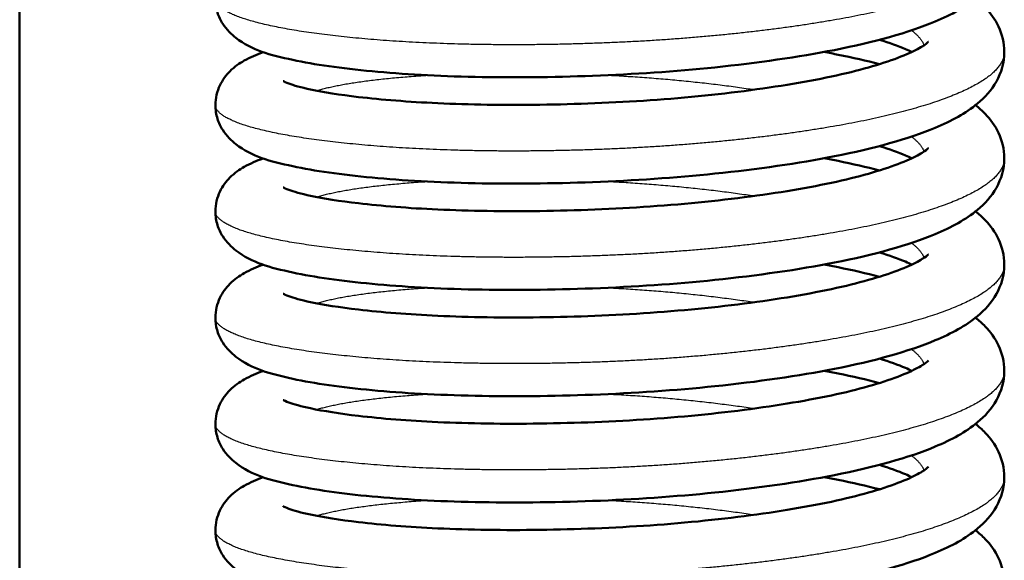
# Model space of a CAD drawing. Header units: millimetres. Extents: x 247 to 1050, y 34 to 1073.
# Tile 15 of 58: x 353 to 369, y 128 to 137. Entities that reach past the tile are written whole.
import ezdxf

# ---------------------------------------------------------------- set-up
doc = ezdxf.new("R2010")
doc.units = ezdxf.units.MM
doc.header["$LTSCALE"] = 0.75
doc.layers.add('Visible', color=7, linetype='Continuous', lineweight=50)
doc.layers.add('Visible Narrow', color=7, linetype='Continuous', lineweight=25)

msp = doc.modelspace()

# ---------------------------------------------------------------- linework, layer by layer
at = {"layer": 'Visible'}
msp.add_line((352.702, 184.167, 38.834), (352.702, 92.819, 38.834), dxfattribs=at)
for points, knots in [([(368.927, 137.805, 39.319), (368.927, 137.631, 39.555), (368.876, 137.46, 39.795), (368.716, 137.173, 40.295), (368.607, 137.055, 40.559), (368.29, 136.791, 41.255), (368.06, 136.669, 41.69), (367.348, 136.37, 42.758), (366.782, 136.213, 43.361), (365.538, 135.968, 44.251), (364.861, 135.871, 44.578), (363.508, 135.73, 44.951), (362.819, 135.684, 45.025), (361.483, 135.634, 44.945), (360.82, 135.627, 44.796), (359.593, 135.653, 44.304), (359.013, 135.686, 43.955), (358.002, 135.781, 43.102), (357.56, 135.843, 42.587), (356.82, 136.004, 41.431), (356.537, 136.076, 40.762), (356.19, 136.343, 39.962), (356.112, 136.417, 39.793), (356.014, 136.573, 39.555), (355.983, 136.635, 39.474), (355.94, 136.774, 39.316), (355.927, 136.851, 39.237), (355.927, 136.928, 39.16)], [0, 0, 0, 0, 0.087865, 0.087865, 0.179598, 0.179598, 0.33037, 0.33037, 0.574954, 0.574954, 0.795255, 0.795255, 0.998149, 0.998149, 1.196805, 1.196805, 1.394859, 1.394859, 1.594779, 1.594779, 1.809425, 1.809425, 1.868319, 1.868319, 1.899951, 1.899951, 1.932814, 1.932814, 1.932814, 1.932814]), ([(368.453, 136.928, 37.424), (368.51, 136.883, 37.546), (368.564, 136.835, 37.668), (368.699, 136.694, 37.993), (368.776, 136.59, 38.195), (368.891, 136.345, 38.598), (368.927, 136.198, 38.8), (368.927, 136.052, 39)], [1.7442687, 1.7442687, 1.7442687, 1.7442687, 1.7867174, 1.7867174, 1.8580186, 1.8580186, 1.9324188, 1.9324188, 1.9324188, 1.9324188]), ([(357.045, 135.57, 40.048), (357.045, 135.57, 40.082), (357.046, 135.57, 40.117), (357.056, 135.564, 40.365), (357.089, 135.548, 40.577), (357.216, 135.502, 41.117), (357.34, 135.466, 41.44), (357.706, 135.388, 42.152), (357.976, 135.345, 42.533), (358.664, 135.265, 43.279), (359.109, 135.229, 43.633), (360.111, 135.183, 44.212), (360.687, 135.174, 44.432), (361.869, 135.19, 44.679), (362.492, 135.214, 44.708), (363.7, 135.298, 44.57), (364.301, 135.36, 44.4), (365.393, 135.511, 43.885), (365.901, 135.602, 43.534), (366.735, 135.8, 42.709), (367.081, 135.91, 42.228), (367.427, 136.06, 41.468), (367.514, 136.106, 41.221), (367.627, 136.176, 40.752), (367.658, 136.202, 40.53), (367.674, 136.218, 40.234), (367.676, 136.22, 40.16), (367.676, 136.22, 40.086)], [0.131055, 0.131055, 0.131055, 0.131055, 0.141423, 0.141423, 0.205412, 0.205412, 0.308324, 0.308324, 0.446555, 0.446555, 0.613769, 0.613769, 0.793965, 0.793965, 0.976303, 0.976303, 1.15963, 1.15963, 1.341367, 1.341367, 1.516665, 1.516665, 1.595791, 1.595791, 1.662826, 1.662826, 1.684904, 1.684904, 1.684904, 1.684904]), ([(367.403, 136.052, 36.493), (367.37, 136.067, 36.41), (367.335, 136.083, 36.328), (367.178, 136.15, 35.995), (367.034, 136.202, 35.753), (366.871, 136.253, 35.525)], [0.2563568, 0.2563568, 0.2563568, 0.2563568, 0.2834687, 0.2834687, 0.3685859, 0.3685859, 0.3685859, 0.3685859]), ([(368.927, 136.052, 39), (368.927, 135.879, 39.236), (368.876, 135.707, 39.476), (368.716, 135.42, 39.977), (368.607, 135.302, 40.241), (368.29, 135.039, 40.936), (368.06, 134.916, 41.371), (367.348, 134.617, 42.439), (366.782, 134.46, 43.042), (365.538, 134.215, 43.933), (364.861, 134.118, 44.26), (363.508, 133.978, 44.633), (362.819, 133.931, 44.706), (361.483, 133.881, 44.627), (360.82, 133.874, 44.478), (359.593, 133.9, 43.985), (359.013, 133.933, 43.637), (358.002, 134.028, 42.784), (357.56, 134.09, 42.268), (356.82, 134.251, 41.112), (356.537, 134.323, 40.443), (356.19, 134.59, 39.643), (356.112, 134.664, 39.475), (356.014, 134.82, 39.236), (355.983, 134.882, 39.155), (355.94, 135.021, 38.997), (355.927, 135.098, 38.919), (355.927, 135.175, 38.841)], [0, 0, 0, 0, 0.087865, 0.087865, 0.179598, 0.179598, 0.33037, 0.33037, 0.574954, 0.574954, 0.795255, 0.795255, 0.998149, 0.998149, 1.196805, 1.196805, 1.394859, 1.394859, 1.594779, 1.594779, 1.809425, 1.809425, 1.868319, 1.868319, 1.899951, 1.899951, 1.932814, 1.932814, 1.932814, 1.932814]), ([(355.927, 135.175, 38.841), (355.927, 135.29, 38.725), (355.956, 135.405, 38.607), (356.046, 135.594, 38.36), (356.105, 135.671, 38.228), (356.243, 135.81, 37.917), (356.322, 135.864, 37.733), (356.501, 135.965, 37.317), (356.602, 136.009, 37.082), (356.713, 136.048, 36.853)], [0, 0, 0, 0, 0.0488735, 0.0488735, 0.0972828, 0.0972828, 0.1590811, 0.1590811, 0.2365322, 0.2365322, 0.2365322, 0.2365322]), ([(365.958, 136.052, 34.054), (366.037, 136.037, 34.107), (366.114, 136.022, 34.16), (366.429, 135.959, 34.392), (366.657, 135.907, 34.586), (366.871, 135.851, 34.794)], [1.336486, 1.336486, 1.336486, 1.336486, 1.3649481, 1.3649481, 1.4554605, 1.4554605, 1.4554605, 1.4554605]), ([(368.453, 135.175, 37.106), (368.51, 135.13, 37.228), (368.564, 135.082, 37.35), (368.699, 134.941, 37.674), (368.776, 134.837, 37.877), (368.891, 134.592, 38.279), (368.927, 134.446, 38.481), (368.927, 134.299, 38.681)], [1.7442687, 1.7442687, 1.7442687, 1.7442687, 1.7867174, 1.7867174, 1.8580186, 1.8580186, 1.9324188, 1.9324188, 1.9324188, 1.9324188]), ([(357.045, 133.817, 39.729), (357.045, 133.817, 39.764), (357.046, 133.817, 39.798), (357.056, 133.811, 40.046), (357.089, 133.795, 40.258), (357.216, 133.749, 40.798), (357.34, 133.713, 41.121), (357.706, 133.635, 41.833), (357.976, 133.592, 42.214), (358.664, 133.512, 42.96), (359.109, 133.476, 43.314), (360.111, 133.43, 43.894), (360.687, 133.421, 44.113), (361.869, 133.437, 44.361), (362.492, 133.461, 44.39), (363.7, 133.546, 44.251), (364.301, 133.607, 44.081), (365.393, 133.758, 43.566), (365.901, 133.849, 43.216), (366.735, 134.047, 42.39), (367.081, 134.158, 41.909), (367.427, 134.308, 41.149), (367.514, 134.353, 40.902), (367.627, 134.423, 40.433), (367.658, 134.45, 40.211), (367.674, 134.465, 39.915), (367.676, 134.467, 39.841), (367.676, 134.467, 39.768)], [0.131055, 0.131055, 0.131055, 0.131055, 0.141423, 0.141423, 0.205412, 0.205412, 0.308324, 0.308324, 0.446555, 0.446555, 0.613769, 0.613769, 0.793965, 0.793965, 0.976303, 0.976303, 1.15963, 1.15963, 1.341367, 1.341367, 1.516665, 1.516665, 1.595791, 1.595791, 1.662826, 1.662826, 1.684904, 1.684904, 1.684904, 1.684904]), ([(367.403, 134.299, 36.174), (367.37, 134.315, 36.091), (367.335, 134.331, 36.009), (367.178, 134.397, 35.676), (367.034, 134.449, 35.434), (366.871, 134.5, 35.206)], [0.2563568, 0.2563568, 0.2563568, 0.2563568, 0.2834687, 0.2834687, 0.3685859, 0.3685859, 0.3685859, 0.3685859]), ([(368.927, 134.299, 38.681), (368.927, 134.126, 38.918), (368.876, 133.954, 39.158), (368.716, 133.667, 39.658), (368.607, 133.549, 39.922), (368.29, 133.286, 40.617), (368.06, 133.163, 41.052), (367.348, 132.864, 42.12), (366.782, 132.707, 42.724), (365.538, 132.462, 43.614), (364.861, 132.365, 43.941), (363.508, 132.225, 44.314), (362.819, 132.178, 44.387), (361.483, 132.128, 44.308), (360.82, 132.122, 44.159), (359.593, 132.147, 43.666), (359.013, 132.18, 43.318), (358.002, 132.275, 42.465), (357.56, 132.337, 41.95), (356.82, 132.498, 40.794), (356.537, 132.571, 40.124), (356.19, 132.837, 39.324), (356.112, 132.911, 39.156), (356.014, 133.067, 38.917), (355.983, 133.129, 38.837), (355.94, 133.268, 38.679), (355.927, 133.346, 38.6), (355.927, 133.423, 38.522)], [0, 0, 0, 0, 0.087865, 0.087865, 0.179598, 0.179598, 0.33037, 0.33037, 0.574954, 0.574954, 0.795255, 0.795255, 0.998149, 0.998149, 1.196805, 1.196805, 1.394859, 1.394859, 1.594779, 1.594779, 1.809425, 1.809425, 1.868319, 1.868319, 1.899951, 1.899951, 1.932814, 1.932814, 1.932814, 1.932814]), ([(355.927, 133.423, 38.522), (355.927, 133.537, 38.406), (355.956, 133.652, 38.288), (356.046, 133.842, 38.041), (356.105, 133.919, 37.91), (356.243, 134.057, 37.598), (356.322, 134.111, 37.414), (356.501, 134.213, 36.998), (356.602, 134.256, 36.764), (356.713, 134.295, 36.534)], [0, 0, 0, 0, 0.0488735, 0.0488735, 0.0972828, 0.0972828, 0.1590811, 0.1590811, 0.2365322, 0.2365322, 0.2365322, 0.2365322]), ([(365.958, 134.299, 33.736), (366.037, 134.285, 33.788), (366.114, 134.27, 33.842), (366.429, 134.206, 34.073), (366.657, 134.154, 34.267), (366.871, 134.098, 34.475)], [1.336486, 1.336486, 1.336486, 1.336486, 1.3649481, 1.3649481, 1.4554605, 1.4554605, 1.4554605, 1.4554605]), ([(368.453, 133.423, 36.787), (368.51, 133.378, 36.909), (368.564, 133.329, 37.031), (368.699, 133.188, 37.356), (368.776, 133.085, 37.558), (368.891, 132.839, 37.961), (368.927, 132.693, 38.163), (368.927, 132.546, 38.363)], [1.7442687, 1.7442687, 1.7442687, 1.7442687, 1.7867174, 1.7867174, 1.8580186, 1.8580186, 1.9324188, 1.9324188, 1.9324188, 1.9324188]), ([(367.403, 132.546, 35.856), (367.37, 132.562, 35.773), (367.335, 132.578, 35.691), (367.178, 132.644, 35.358), (367.034, 132.696, 35.115), (366.871, 132.747, 34.887)], [0.2563568, 0.2563568, 0.2563568, 0.2563568, 0.2834687, 0.2834687, 0.3685859, 0.3685859, 0.3685859, 0.3685859]), ([(357.045, 132.064, 39.41), (357.045, 132.064, 39.445), (357.046, 132.064, 39.48), (357.056, 132.059, 39.727), (357.089, 132.042, 39.939), (357.216, 131.996, 40.479), (357.34, 131.96, 40.802), (357.706, 131.882, 41.514), (357.976, 131.84, 41.895), (358.664, 131.759, 42.641), (359.109, 131.723, 42.995), (360.111, 131.677, 43.575), (360.687, 131.668, 43.795), (361.869, 131.684, 44.042), (362.492, 131.708, 44.071), (363.7, 131.793, 43.932), (364.301, 131.854, 43.762), (365.393, 132.005, 43.248), (365.901, 132.096, 42.897), (366.735, 132.294, 42.072), (367.081, 132.405, 41.59), (367.427, 132.555, 40.831), (367.514, 132.6, 40.583), (367.627, 132.671, 40.115), (367.658, 132.697, 39.893), (367.674, 132.712, 39.596), (367.676, 132.714, 39.523), (367.676, 132.714, 39.449)], [0.131055, 0.131055, 0.131055, 0.131055, 0.141423, 0.141423, 0.205412, 0.205412, 0.308324, 0.308324, 0.446555, 0.446555, 0.613769, 0.613769, 0.793965, 0.793965, 0.976303, 0.976303, 1.15963, 1.15963, 1.341367, 1.341367, 1.516665, 1.516665, 1.595791, 1.595791, 1.662826, 1.662826, 1.684904, 1.684904, 1.684904, 1.684904]), ([(368.927, 132.546, 38.363), (368.927, 132.373, 38.599), (368.876, 132.201, 38.839), (368.716, 131.914, 39.339), (368.607, 131.797, 39.603), (368.29, 131.533, 40.298), (368.06, 131.41, 40.734), (367.348, 131.112, 41.802), (366.782, 130.954, 42.405), (365.538, 130.709, 43.295), (364.861, 130.612, 43.622), (363.508, 130.472, 43.995), (362.819, 130.425, 44.068), (361.483, 130.375, 43.989), (360.82, 130.369, 43.84), (359.593, 130.394, 43.348), (359.013, 130.427, 42.999), (358.002, 130.522, 42.146), (357.56, 130.584, 41.631), (356.82, 130.745, 40.475), (356.537, 130.818, 39.805), (356.19, 131.084, 39.006), (356.112, 131.158, 38.837), (356.014, 131.314, 38.599), (355.983, 131.377, 38.518), (355.94, 131.515, 38.36), (355.927, 131.593, 38.281), (355.927, 131.67, 38.203)], [0, 0, 0, 0, 0.087865, 0.087865, 0.179598, 0.179598, 0.33037, 0.33037, 0.574954, 0.574954, 0.795255, 0.795255, 0.998149, 0.998149, 1.196805, 1.196805, 1.394859, 1.394859, 1.594779, 1.594779, 1.809425, 1.809425, 1.868319, 1.868319, 1.899951, 1.899951, 1.932814, 1.932814, 1.932814, 1.932814]), ([(355.927, 131.67, 38.203), (355.927, 131.784, 38.088), (355.956, 131.899, 37.97), (356.046, 132.089, 37.723), (356.105, 132.166, 37.591), (356.243, 132.304, 37.279), (356.322, 132.358, 37.095), (356.501, 132.46, 36.679), (356.602, 132.503, 36.445), (356.713, 132.543, 36.215)], [0, 0, 0, 0, 0.0488735, 0.0488735, 0.0972828, 0.0972828, 0.1590811, 0.1590811, 0.2365322, 0.2365322, 0.2365322, 0.2365322]), ([(365.958, 132.546, 33.417), (366.037, 132.532, 33.469), (366.114, 132.517, 33.523), (366.429, 132.453, 33.755), (366.657, 132.401, 33.948), (366.871, 132.345, 34.156)], [1.336486, 1.336486, 1.336486, 1.336486, 1.3649481, 1.3649481, 1.4554605, 1.4554605, 1.4554605, 1.4554605]), ([(368.453, 131.67, 36.468), (368.51, 131.625, 36.59), (368.564, 131.577, 36.712), (368.699, 131.435, 37.037), (368.776, 131.332, 37.239), (368.891, 131.086, 37.642), (368.927, 130.94, 37.844), (368.927, 130.793, 38.044)], [1.7442687, 1.7442687, 1.7442687, 1.7442687, 1.7867174, 1.7867174, 1.8580186, 1.8580186, 1.9324188, 1.9324188, 1.9324188, 1.9324188]), ([(357.045, 130.312, 39.092), (357.045, 130.312, 39.126), (357.046, 130.311, 39.161), (357.056, 130.306, 39.408), (357.089, 130.289, 39.621), (357.216, 130.243, 40.16), (357.34, 130.208, 40.484), (357.706, 130.13, 41.195), (357.976, 130.087, 41.576), (358.664, 130.006, 42.323), (359.109, 129.97, 42.677), (360.111, 129.924, 43.256), (360.687, 129.916, 43.476), (361.869, 129.932, 43.723), (362.492, 129.955, 43.752), (363.7, 130.04, 43.614), (364.301, 130.101, 43.444), (365.393, 130.253, 42.929), (365.901, 130.343, 42.578), (366.735, 130.541, 41.753), (367.081, 130.652, 41.272), (367.427, 130.802, 40.512), (367.514, 130.848, 40.265), (367.627, 130.918, 39.796), (367.658, 130.944, 39.574), (367.674, 130.959, 39.278), (367.676, 130.961, 39.204), (367.676, 130.961, 39.13)], [0.131055, 0.131055, 0.131055, 0.131055, 0.141423, 0.141423, 0.205412, 0.205412, 0.308324, 0.308324, 0.446555, 0.446555, 0.613769, 0.613769, 0.793965, 0.793965, 0.976303, 0.976303, 1.15963, 1.15963, 1.341367, 1.341367, 1.516665, 1.516665, 1.595791, 1.595791, 1.662826, 1.662826, 1.684904, 1.684904, 1.684904, 1.684904]), ([(367.403, 130.793, 35.537), (367.37, 130.809, 35.454), (367.335, 130.825, 35.372), (367.178, 130.891, 35.039), (367.034, 130.944, 34.797), (366.871, 130.995, 34.569)], [0.2563568, 0.2563568, 0.2563568, 0.2563568, 0.2834687, 0.2834687, 0.3685859, 0.3685859, 0.3685859, 0.3685859]), ([(368.927, 130.793, 38.044), (368.927, 130.62, 38.28), (368.876, 130.448, 38.52), (368.716, 130.162, 39.021), (368.607, 130.044, 39.284), (368.29, 129.78, 39.98), (368.06, 129.657, 40.415), (367.348, 129.359, 41.483), (366.782, 129.202, 42.086), (365.538, 128.957, 42.977), (364.861, 128.859, 43.303), (363.508, 128.719, 43.677), (362.819, 128.672, 43.75), (361.483, 128.622, 43.671), (360.82, 128.616, 43.522), (359.593, 128.641, 43.029), (359.013, 128.674, 42.681), (358.002, 128.769, 41.827), (357.56, 128.832, 41.312), (356.82, 128.992, 40.156), (356.537, 129.065, 39.487), (356.19, 129.331, 38.687), (356.112, 129.405, 38.519), (356.014, 129.561, 38.28), (355.983, 129.624, 38.199), (355.94, 129.763, 38.041), (355.927, 129.84, 37.963), (355.927, 129.917, 37.885)], [0, 0, 0, 0, 0.087865, 0.087865, 0.179598, 0.179598, 0.33037, 0.33037, 0.574954, 0.574954, 0.795255, 0.795255, 0.998149, 0.998149, 1.196805, 1.196805, 1.394859, 1.394859, 1.594779, 1.594779, 1.809425, 1.809425, 1.868319, 1.868319, 1.899951, 1.899951, 1.932814, 1.932814, 1.932814, 1.932814]), ([(355.927, 129.917, 37.885), (355.927, 130.031, 37.769), (355.956, 130.146, 37.651), (356.046, 130.336, 37.404), (356.105, 130.413, 37.272), (356.243, 130.551, 36.961), (356.322, 130.605, 36.777), (356.501, 130.707, 36.36), (356.602, 130.75, 36.126), (356.713, 130.79, 35.897)], [0, 0, 0, 0, 0.0488735, 0.0488735, 0.0972828, 0.0972828, 0.1590811, 0.1590811, 0.2365322, 0.2365322, 0.2365322, 0.2365322]), ([(365.958, 130.793, 33.098), (366.037, 130.779, 33.151), (366.114, 130.764, 33.204), (366.429, 130.7, 33.436), (366.657, 130.648, 33.63), (366.871, 130.592, 33.838)], [1.336486, 1.336486, 1.336486, 1.336486, 1.3649481, 1.3649481, 1.4554605, 1.4554605, 1.4554605, 1.4554605]), ([(368.453, 129.917, 36.15), (368.51, 129.872, 36.272), (368.564, 129.824, 36.393), (368.699, 129.682, 36.718), (368.776, 129.579, 36.92), (368.891, 129.333, 37.323), (368.927, 129.187, 37.525), (368.927, 129.04, 37.725)], [1.7442687, 1.7442687, 1.7442687, 1.7442687, 1.7867174, 1.7867174, 1.8580186, 1.8580186, 1.9324188, 1.9324188, 1.9324188, 1.9324188]), ([(357.045, 128.559, 38.773), (357.045, 128.559, 38.807), (357.046, 128.558, 38.842), (357.056, 128.553, 39.09), (357.089, 128.536, 39.302), (357.216, 128.49, 39.842), (357.34, 128.455, 40.165), (357.706, 128.377, 40.877), (357.976, 128.334, 41.258), (358.664, 128.254, 42.004), (359.109, 128.217, 42.358), (360.111, 128.171, 42.938), (360.687, 128.163, 43.157), (361.869, 128.179, 43.405), (362.492, 128.203, 43.433), (363.7, 128.287, 43.295), (364.301, 128.349, 43.125), (365.393, 128.5, 42.61), (365.901, 128.59, 42.26), (366.735, 128.788, 41.434), (367.081, 128.899, 40.953), (367.427, 129.049, 40.193), (367.514, 129.095, 39.946), (367.627, 129.165, 39.477), (367.658, 129.191, 39.255), (367.674, 129.206, 38.959), (367.676, 129.208, 38.885), (367.676, 129.208, 38.811)], [0.131055, 0.131055, 0.131055, 0.131055, 0.141423, 0.141423, 0.205412, 0.205412, 0.308324, 0.308324, 0.446555, 0.446555, 0.613769, 0.613769, 0.793965, 0.793965, 0.976303, 0.976303, 1.15963, 1.15963, 1.341367, 1.341367, 1.516665, 1.516665, 1.595791, 1.595791, 1.662826, 1.662826, 1.684904, 1.684904, 1.684904, 1.684904]), ([(367.403, 129.04, 35.218), (367.37, 129.056, 35.135), (367.335, 129.072, 35.053), (367.178, 129.139, 34.72), (367.034, 129.191, 34.478), (366.871, 129.242, 34.25)], [0.2563568, 0.2563568, 0.2563568, 0.2563568, 0.2834687, 0.2834687, 0.3685859, 0.3685859, 0.3685859, 0.3685859]), ([(368.927, 129.04, 37.725), (368.927, 128.867, 37.962), (368.876, 128.696, 38.202), (368.716, 128.409, 38.702), (368.607, 128.291, 38.966), (368.29, 128.027, 39.661), (368.06, 127.905, 40.096), (367.348, 127.606, 41.164), (366.782, 127.449, 41.767), (365.538, 127.204, 42.658), (364.861, 127.106, 42.985), (363.508, 126.966, 43.358), (362.819, 126.919, 43.431), (361.483, 126.869, 43.352), (360.82, 126.863, 43.203), (359.593, 126.888, 42.71), (359.013, 126.921, 42.362), (358.002, 127.016, 41.509), (357.56, 127.079, 40.993), (356.82, 127.24, 39.838), (356.537, 127.312, 39.168), (356.19, 127.578, 38.368), (356.112, 127.652, 38.2), (356.014, 127.808, 37.961), (355.983, 127.871, 37.881), (355.94, 128.01, 37.722), (355.927, 128.087, 37.644), (355.927, 128.164, 37.566)], [0, 0, 0, 0, 0.087865, 0.087865, 0.179598, 0.179598, 0.33037, 0.33037, 0.574954, 0.574954, 0.795255, 0.795255, 0.998149, 0.998149, 1.196805, 1.196805, 1.394859, 1.394859, 1.594779, 1.594779, 1.809425, 1.809425, 1.868319, 1.868319, 1.899951, 1.899951, 1.932814, 1.932814, 1.932814, 1.932814]), ([(355.927, 128.164, 37.566), (355.927, 128.279, 37.45), (355.956, 128.393, 37.332), (356.046, 128.583, 37.085), (356.105, 128.66, 36.953), (356.243, 128.798, 36.642), (356.322, 128.852, 36.458), (356.501, 128.954, 36.042), (356.602, 128.997, 35.808), (356.713, 129.037, 35.578)], [0, 0, 0, 0, 0.0488735, 0.0488735, 0.0972828, 0.0972828, 0.1590811, 0.1590811, 0.2365322, 0.2365322, 0.2365322, 0.2365322]), ([(365.958, 129.04, 32.779), (366.037, 129.026, 32.832), (366.114, 129.011, 32.886), (366.429, 128.948, 33.117), (366.657, 128.895, 33.31), (366.87, 128.839, 33.518)], [1.336486, 1.336486, 1.336486, 1.336486, 1.3649481, 1.3649481, 1.4553482, 1.4553482, 1.4553482, 1.4553482]), ([(368.453, 128.164, 35.831), (368.51, 128.119, 35.953), (368.564, 128.071, 36.075), (368.699, 127.929, 36.399), (368.776, 127.826, 36.602), (368.891, 127.58, 37.004), (368.927, 127.434, 37.207), (368.927, 127.288, 37.407)], [1.7442687, 1.7442687, 1.7442687, 1.7442687, 1.7867174, 1.7867174, 1.8580186, 1.8580186, 1.9324188, 1.9324188, 1.9324188, 1.9324188])]:
    msp.add_open_spline(points, degree=3, knots=knots, dxfattribs=at)
at = {"layer": 'Visible Narrow'}
for points, weights, knots in [([(368.927, 137.805, 39.319), (368.927, 137.576, 40.324), (368.609, 137.358, 41.279), (367.957, 136.911, 43.239), (366.248, 136.601, 44.445), (364.539, 136.291, 45.65), (362.427, 136.204, 45.634), (360.316, 136.116, 45.618), (358.607, 136.25, 44.381), (356.898, 136.385, 43.144), (356.246, 136.657, 41.152), (355.927, 136.789, 40.181), (355.927, 136.928, 39.16)], [0.975528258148, 0.975528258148, 1, 0.951056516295, 1, 0.951056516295, 1, 0.951056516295, 1, 0.951056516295, 1, 0.975528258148, 0.975528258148], [0.48684211, 0.48684211, 0.48684211, 0.48947368, 0.48947368, 0.49473684, 0.49473684, 0.5, 0.5, 0.50526316, 0.50526316, 0.51052632, 0.51052632, 0.51315789, 0.51315789, 0.51315789]), ([(368.927, 136.052, 39), (368.927, 135.823, 40.005), (368.609, 135.605, 40.96), (367.957, 135.158, 42.921), (366.248, 134.848, 44.126), (364.539, 134.539, 45.332), (362.427, 134.451, 45.316), (360.316, 134.363, 45.3), (358.607, 134.498, 44.062), (356.898, 134.632, 42.825), (356.246, 134.904, 40.833), (355.927, 135.036, 39.862), (355.927, 135.175, 38.841)], [0.975528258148, 0.975528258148, 1, 0.951056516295, 1, 0.951056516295, 1, 0.951056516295, 1, 0.951056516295, 1, 0.975528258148, 0.975528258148], [0.53947368, 0.53947368, 0.53947368, 0.54210526, 0.54210526, 0.54736842, 0.54736842, 0.55263158, 0.55263158, 0.55789474, 0.55789474, 0.56315789, 0.56315789, 0.56578947, 0.56578947, 0.56578947]), ([(357.593, 135.413, 36.938), (358.149, 135.585, 35.542), (359.371, 135.665, 34.654), (359.393, 135.666, 34.638), (359.415, 135.668, 34.622)], [0.991074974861, 0.956022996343, 1, 0.999178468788, 0.998384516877], [0.568955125, 0.568955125, 0.568955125, 0.573684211, 0.573684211, 0.573772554, 0.573772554, 0.573772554]), ([(362.4, 135.669, 33.645), (362.414, 135.668, 33.645), (362.427, 135.667, 33.645), (363.689, 135.602, 33.633), (364.811, 135.431, 34.19)], [0.999183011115, 0.999588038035, 1, 0.962986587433, 0.981955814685], [0.578903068, 0.578903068, 0.578903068, 0.578947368, 0.578947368, 0.582927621, 0.582927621, 0.582927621]), ([(368.927, 134.299, 38.681), (368.927, 134.07, 39.686), (368.609, 133.852, 40.642), (367.957, 133.405, 42.602), (366.248, 133.095, 43.807), (364.539, 132.786, 45.013), (362.427, 132.698, 44.997), (360.316, 132.61, 44.981), (358.607, 132.745, 43.744), (356.898, 132.879, 42.506), (356.246, 133.151, 40.514), (355.927, 133.283, 39.543), (355.927, 133.423, 38.522)], [0.975528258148, 0.975528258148, 1, 0.951056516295, 1, 0.951056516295, 1, 0.951056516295, 1, 0.951056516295, 1, 0.975528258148, 0.975528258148], [0.59210526, 0.59210526, 0.59210526, 0.59473684, 0.59473684, 0.6, 0.6, 0.60526316, 0.60526316, 0.61052632, 0.61052632, 0.61578947, 0.61578947, 0.61842105, 0.61842105, 0.61842105]), ([(357.593, 133.66, 36.619), (358.149, 133.832, 35.223), (359.371, 133.912, 34.335), (359.393, 133.914, 34.319), (359.415, 133.915, 34.304)], [0.991074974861, 0.956022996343, 1, 0.999178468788, 0.998384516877], [0.621586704, 0.621586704, 0.621586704, 0.626315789, 0.626315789, 0.626404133, 0.626404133, 0.626404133]), ([(362.4, 133.916, 33.327), (362.414, 133.915, 33.326), (362.427, 133.915, 33.326), (363.689, 133.849, 33.314), (364.811, 133.678, 33.871)], [0.999183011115, 0.999588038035, 1, 0.962986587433, 0.981955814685], [0.631534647, 0.631534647, 0.631534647, 0.631578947, 0.631578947, 0.6355592, 0.6355592, 0.6355592]), ([(368.927, 132.546, 38.363), (368.927, 132.317, 39.368), (368.609, 132.099, 40.323), (367.957, 131.652, 42.283), (366.248, 131.343, 43.489), (364.539, 131.033, 44.694), (362.427, 130.945, 44.678), (360.316, 130.858, 44.662), (358.607, 130.992, 43.425), (356.898, 131.126, 42.188), (356.246, 131.398, 40.196), (355.927, 131.53, 39.225), (355.927, 131.67, 38.203)], [0.975528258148, 0.975528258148, 1, 0.951056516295, 1, 0.951056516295, 1, 0.951056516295, 1, 0.951056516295, 1, 0.975528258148, 0.975528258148], [0.64473684, 0.64473684, 0.64473684, 0.64736842, 0.64736842, 0.65263158, 0.65263158, 0.65789474, 0.65789474, 0.66315789, 0.66315789, 0.66842105, 0.66842105, 0.67105263, 0.67105263, 0.67105263]), ([(357.593, 131.907, 36.3), (358.149, 132.079, 34.904), (359.371, 132.159, 34.017), (359.393, 132.161, 34.001), (359.415, 132.162, 33.985)], [0.991074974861, 0.956022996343, 1, 0.999178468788, 0.998384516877], [0.674218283, 0.674218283, 0.674218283, 0.678947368, 0.678947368, 0.679035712, 0.679035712, 0.679035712]), ([(362.399, 132.163, 33.008), (362.413, 132.162, 33.008), (362.427, 132.162, 33.008), (363.689, 132.096, 32.996), (364.811, 131.925, 33.552)], [0.999149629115, 0.99957105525, 1, 0.962986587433, 0.981955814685], [0.6841644, 0.6841644, 0.6841644, 0.684210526, 0.684210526, 0.688190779, 0.688190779, 0.688190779]), ([(368.927, 130.793, 38.044), (368.927, 130.564, 39.049), (368.609, 130.346, 40.004), (367.957, 129.899, 41.965), (366.248, 129.59, 43.17), (364.539, 129.28, 44.376), (362.427, 129.192, 44.36), (360.316, 129.105, 44.344), (358.607, 129.239, 43.106), (356.898, 129.374, 41.869), (356.246, 129.645, 39.877), (355.927, 129.778, 38.906), (355.927, 129.917, 37.885)], [0.975528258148, 0.975528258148, 1, 0.951056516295, 1, 0.951056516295, 1, 0.951056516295, 1, 0.951056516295, 1, 0.975528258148, 0.975528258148], [0.69736842, 0.69736842, 0.69736842, 0.7, 0.7, 0.70526316, 0.70526316, 0.71052632, 0.71052632, 0.71578947, 0.71578947, 0.72105263, 0.72105263, 0.72368421, 0.72368421, 0.72368421]), ([(357.593, 130.155, 35.981), (358.149, 130.326, 34.586), (359.371, 130.406, 33.698), (359.393, 130.408, 33.682), (359.415, 130.409, 33.666)], [0.991074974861, 0.956022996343, 1, 0.999178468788, 0.998384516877], [0.726849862, 0.726849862, 0.726849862, 0.731578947, 0.731578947, 0.731667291, 0.731667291, 0.731667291]), ([(362.4, 130.41, 32.689), (362.414, 130.41, 32.689), (362.427, 130.409, 32.689), (363.689, 130.343, 32.677), (364.811, 130.172, 33.234)], [0.999183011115, 0.999588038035, 1, 0.962986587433, 0.981955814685], [0.736797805, 0.736797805, 0.736797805, 0.736842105, 0.736842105, 0.740822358, 0.740822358, 0.740822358]), ([(368.927, 129.04, 37.725), (368.927, 128.811, 38.73), (368.609, 128.594, 39.686), (367.957, 128.147, 41.646), (366.248, 127.837, 42.851), (364.539, 127.527, 44.057), (362.427, 127.44, 44.041), (360.316, 127.352, 44.025), (358.607, 127.486, 42.788), (356.898, 127.621, 41.55), (356.246, 127.892, 39.558), (355.927, 128.025, 38.587), (355.927, 128.164, 37.566)], [0.975528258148, 0.975528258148, 1, 0.951056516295, 1, 0.951056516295, 1, 0.951056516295, 1, 0.951056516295, 1, 0.975528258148, 0.975528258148], [0.75, 0.75, 0.75, 0.75263158, 0.75263158, 0.75789474, 0.75789474, 0.76315789, 0.76315789, 0.76842105, 0.76842105, 0.77368421, 0.77368421, 0.77631579, 0.77631579, 0.77631579]), ([(357.593, 128.402, 35.663), (358.149, 128.573, 34.267), (359.371, 128.654, 33.379), (359.393, 128.655, 33.363), (359.415, 128.656, 33.348)], [0.991074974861, 0.956022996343, 1, 0.999178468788, 0.998384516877], [0.779481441, 0.779481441, 0.779481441, 0.784210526, 0.784210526, 0.78429887, 0.78429887, 0.78429887]), ([(362.4, 128.657, 32.371), (362.414, 128.657, 32.37), (362.427, 128.656, 32.37), (363.689, 128.591, 32.358), (364.811, 128.419, 32.915)], [0.999183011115, 0.999588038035, 1, 0.962986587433, 0.981955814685], [0.789429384, 0.789429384, 0.789429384, 0.789473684, 0.789473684, 0.793453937, 0.793453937, 0.793453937])]:
    msp.add_rational_spline(points, weights, degree=2, knots=knots, dxfattribs=at)
for points, weights in [([(367.397, 136.409, 37.511), (367.556, 136.289, 38.011), (367.605, 136.164, 38.533)], [0.997592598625, 0.982309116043, 0.977612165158]), ([(367.397, 134.656, 37.192), (367.556, 134.536, 37.693), (367.605, 134.411, 38.214)], [0.997592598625, 0.982309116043, 0.977612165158]), ([(367.397, 132.903, 36.873), (367.556, 132.783, 37.374), (367.605, 132.658, 37.896)], [0.997592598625, 0.982309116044, 0.977612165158]), ([(367.397, 131.15, 36.554), (367.556, 131.03, 37.055), (367.605, 130.905, 37.577)], [0.997592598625, 0.982309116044, 0.977612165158]), ([(367.397, 129.397, 36.236), (367.556, 129.277, 36.737), (367.605, 129.152, 37.258)], [0.997592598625, 0.982309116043, 0.977612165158])]:
    msp.add_rational_spline(points, weights, degree=2, dxfattribs=at)

doc.saveas('drawing.dxf')
